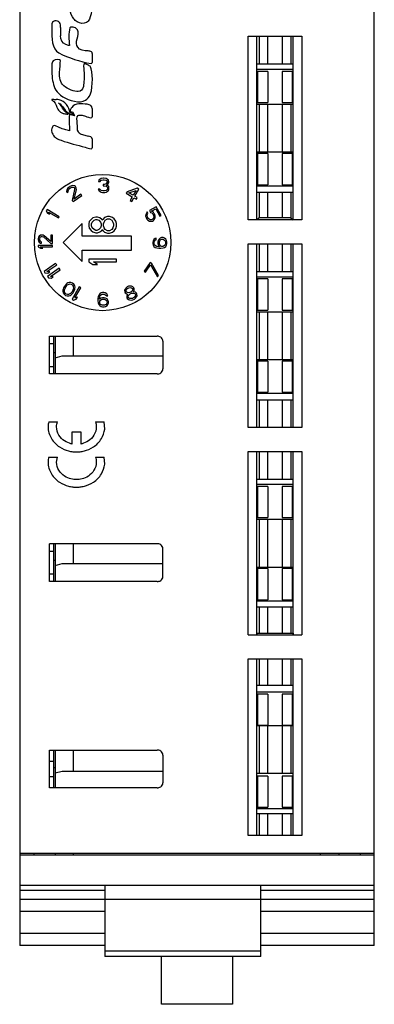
# Model space of a CAD drawing. Extents: x 23 to 2175, y 26 to 490.
# Tile 48 of 55: x 1919 to 1931, y 212 to 246. Entities that reach past the tile are written whole.
import ezdxf

# ---------------------------------------------------------------- set-up
doc = ezdxf.new("R2010")
doc.units = 0
doc.header["$LTSCALE"] = 23.1
doc.header["$MEASUREMENT"] = 0
doc.layers.get('0').update_dxf_attribs({"linetype": 'CONTINUOUS', "lineweight": 25})

msp = doc.modelspace()

# ---------------------------------------------------------------- linework, layer by layer
at = {"color": 7, "linetype": 'Continuous'}
for p, q in [((1918.526, 286.621), (1918.526, 213.689)), ((1931.026, 213.689), (1931.026, 286.621)), ((1919.961, 246.11), (1919.961, 245.814)), ((1926.576, 245.796), (1928.476, 245.796)), ((1926.576, 239.31), (1926.576, 245.796)), ((1926.881, 239.31), (1926.881, 245.796)), ((1926.967, 245.796), (1926.967, 244.819)), ((1927.267, 245.796), (1927.267, 244.819)), ((1927.785, 244.819), (1927.785, 245.796)), ((1928.085, 245.796), (1928.085, 244.819)), ((1928.171, 239.31), (1928.171, 245.796)), ((1928.476, 245.796), (1928.476, 239.31)), ((1921.083, 245.184), (1921.083, 244.866)), ((1926.887, 244.819), (1928.152, 244.819)), ((1928.152, 244.819), (1928.152, 243.397)), ((1926.887, 244.634), (1928.152, 244.634)), ((1927.268, 244.554), (1926.887, 244.554)), ((1926.917, 243.454), (1926.917, 244.554)), ((1927.268, 244.554), (1927.268, 243.454)), ((1928.152, 244.554), (1927.784, 244.554)), ((1927.784, 244.554), (1927.784, 243.454)), ((1928.135, 244.554), (1928.135, 243.454)), ((1919.724, 243.564), (1919.811, 243.564)), ((1926.887, 243.454), (1927.268, 243.454)), ((1927.784, 243.454), (1928.152, 243.454)), ((1921.083, 243.249), (1921.083, 242.954)), ((1926.887, 243.397), (1928.152, 243.397)), ((1926.967, 243.397), (1926.967, 241.709)), ((1927.267, 243.397), (1927.267, 241.709)), ((1927.785, 241.709), (1927.785, 243.397)), ((1928.085, 243.397), (1928.085, 241.709)), ((1920.655, 242.353), (1920.937, 242.272)), ((1921.083, 242.176), (1921.083, 241.858)), ((1926.887, 241.709), (1928.152, 241.709)), ((1928.152, 241.709), (1928.152, 240.288)), ((1927.268, 241.654), (1926.887, 241.654)), ((1926.917, 240.554), (1926.917, 241.654)), ((1927.268, 241.654), (1927.268, 240.554)), ((1928.152, 241.654), (1927.784, 241.654)), ((1927.784, 241.654), (1927.784, 240.554)), ((1928.135, 241.654), (1928.135, 240.554)), ((1921.318, 240.708), (1921.308, 240.665)), ((1921.308, 240.665), (1921.36, 240.665)), ((1921.36, 240.75), (1921.318, 240.708)), ((1921.402, 240.772), (1921.36, 240.75)), ((1921.36, 240.665), (1921.381, 240.697)), ((1921.381, 240.697), (1921.412, 240.719)), ((1921.475, 240.782), (1921.402, 240.772)), ((1921.412, 240.719), (1921.464, 240.729)), ((1921.464, 240.729), (1921.506, 240.729)), ((1921.495, 240.782), (1921.475, 240.782)), ((1921.568, 240.772), (1921.495, 240.782)), ((1921.506, 240.729), (1921.558, 240.719)), ((1921.558, 240.719), (1921.589, 240.697)), ((1921.61, 240.75), (1921.568, 240.772)), ((1921.589, 240.697), (1921.61, 240.665)), ((1921.61, 240.644), (1921.589, 240.602)), ((1921.652, 240.708), (1921.61, 240.75)), ((1921.61, 240.665), (1921.61, 240.644)), ((1921.662, 240.665), (1921.652, 240.708)), ((1921.652, 240.602), (1921.662, 240.644)), ((1921.662, 240.644), (1921.662, 240.665)), ((1920.189, 240.373), (1920.18, 240.314)), ((1920.18, 240.314), (1920.196, 240.273)), ((1920.21, 240.414), (1920.189, 240.373)), ((1920.196, 240.273), (1920.239, 240.303)), ((1920.264, 240.465), (1920.21, 240.414)), ((1920.237, 240.341), (1920.25, 240.377)), ((1920.239, 240.303), (1920.237, 240.341)), ((1920.25, 240.377), (1920.286, 240.416)), ((1920.297, 240.49), (1920.264, 240.465)), ((1920.286, 240.416), (1920.32, 240.44)), ((1920.354, 240.517), (1920.297, 240.49)), ((1920.32, 240.44), (1920.368, 240.462)), ((1920.401, 240.524), (1920.354, 240.517)), ((1920.368, 240.462), (1920.406, 240.463)), ((1920.462, 240.385), (1920.38, 239.999)), ((1920.459, 240.514), (1920.401, 240.524)), ((1920.406, 240.463), (1920.442, 240.449)), ((1920.442, 240.449), (1920.454, 240.432)), ((1920.448, 240.047), (1920.523, 240.389)), ((1920.454, 240.432), (1920.462, 240.385)), ((1920.493, 240.485), (1920.459, 240.514)), ((1920.505, 240.468), (1920.493, 240.485)), ((1920.521, 240.427), (1920.505, 240.468)), ((1920.523, 240.389), (1920.521, 240.427)), ((1921.35, 240.399), (1921.297, 240.399)), ((1921.297, 240.399), (1921.308, 240.367)), ((1921.308, 240.367), (1921.329, 240.336)), ((1921.329, 240.336), (1921.36, 240.314)), ((1921.36, 240.378), (1921.35, 240.399)), ((1921.381, 240.357), (1921.36, 240.378)), ((1921.36, 240.314), (1921.402, 240.293)), ((1921.402, 240.346), (1921.381, 240.357)), ((1921.454, 240.336), (1921.402, 240.346)), ((1921.402, 240.293), (1921.443, 240.282)), ((1921.516, 240.336), (1921.454, 240.336)), ((1921.506, 240.559), (1921.464, 240.559)), ((1921.464, 240.559), (1921.464, 240.516)), ((1921.464, 240.516), (1921.506, 240.516)), ((1921.568, 240.58), (1921.506, 240.559)), ((1921.506, 240.516), (1921.568, 240.506)), ((1921.568, 240.346), (1921.516, 240.336)), ((1921.527, 240.282), (1921.568, 240.293)), ((1921.589, 240.602), (1921.568, 240.58)), ((1921.568, 240.506), (1921.6, 240.485)), ((1921.589, 240.357), (1921.568, 240.346)), ((1921.568, 240.293), (1921.61, 240.314)), ((1921.589, 240.538), (1921.631, 240.57)), ((1921.641, 240.516), (1921.589, 240.538)), ((1921.61, 240.378), (1921.589, 240.357)), ((1921.6, 240.485), (1921.62, 240.442)), ((1921.62, 240.399), (1921.61, 240.378)), ((1921.61, 240.314), (1921.641, 240.336)), ((1921.62, 240.442), (1921.62, 240.399)), ((1921.631, 240.57), (1921.652, 240.602)), ((1921.662, 240.485), (1921.641, 240.516)), ((1921.641, 240.336), (1921.662, 240.367)), ((1921.672, 240.442), (1921.662, 240.485)), ((1921.662, 240.367), (1921.672, 240.399)), ((1921.672, 240.399), (1921.672, 240.442)), ((1922.311, 240.304), (1922.279, 240.249)), ((1922.671, 240.428), (1922.311, 240.304)), ((1922.374, 240.268), (1922.628, 240.354)), ((1922.628, 240.354), (1922.527, 240.179)), ((1922.581, 240.148), (1922.725, 240.397)), ((1922.725, 240.397), (1922.671, 240.428)), ((1926.887, 240.554), (1927.268, 240.554)), ((1928.152, 240.504), (1926.887, 240.504)), ((1927.784, 240.554), (1928.152, 240.554)), ((1920.38, 239.999), (1920.411, 239.956)), ((1920.411, 239.956), (1920.716, 240.174)), ((1920.685, 240.217), (1920.448, 240.047)), ((1920.716, 240.174), (1920.685, 240.217)), ((1921.443, 240.282), (1921.527, 240.282)), ((1922.279, 240.249), (1922.495, 240.124)), ((1922.527, 240.179), (1922.374, 240.268)), ((1922.495, 240.124), (1922.421, 239.995)), ((1922.421, 239.995), (1922.475, 239.964)), ((1922.475, 239.964), (1922.55, 240.092)), ((1922.55, 240.092), (1922.64, 240.04)), ((1922.672, 240.096), (1922.581, 240.148)), ((1922.64, 240.04), (1922.672, 240.096)), ((1926.887, 240.288), (1928.152, 240.288)), ((1926.967, 240.288), (1926.967, 239.379)), ((1927.267, 240.288), (1927.267, 239.383)), ((1927.785, 239.383), (1927.785, 240.288)), ((1928.085, 240.288), (1928.085, 239.379)), ((1919.489, 239.674), (1919.464, 239.631)), ((1919.464, 239.631), (1919.504, 239.55)), ((1919.922, 239.424), (1919.489, 239.674)), ((1923.342, 239.774), (1923.101, 239.639)), ((1923.101, 239.639), (1923.136, 239.575)), ((1923.172, 239.619), (1923.321, 239.702)), ((1923.226, 239.589), (1923.172, 239.619)), ((1923.321, 239.702), (1923.468, 239.439)), ((1923.515, 239.465), (1923.342, 239.774)), ((1919.504, 239.55), (1919.577, 239.508)), ((1919.538, 239.588), (1919.897, 239.381)), ((1919.577, 239.508), (1919.538, 239.588)), ((1919.897, 239.381), (1919.922, 239.424)), ((1921.041, 239.329), (1920.978, 239.248)), ((1921.103, 239.378), (1921.041, 239.329)), ((1921.083, 239.231), (1921.145, 239.297)), ((1921.208, 239.411), (1921.103, 239.378)), ((1921.145, 239.297), (1921.208, 239.329)), ((1921.27, 239.411), (1921.208, 239.411)), ((1921.208, 239.329), (1921.249, 239.329)), ((1921.249, 239.329), (1921.312, 239.297)), ((1921.354, 239.378), (1921.27, 239.411)), ((1921.312, 239.297), (1921.375, 239.231)), ((1921.416, 239.329), (1921.354, 239.378)), ((1921.437, 239.297), (1921.416, 239.329)), ((1921.458, 239.329), (1921.437, 239.297)), ((1921.52, 239.395), (1921.458, 239.329)), ((1921.5, 239.231), (1921.541, 239.297)), ((1921.625, 239.427), (1921.52, 239.395)), ((1921.541, 239.297), (1921.625, 239.346)), ((1921.687, 239.427), (1921.625, 239.427)), ((1921.625, 239.346), (1921.687, 239.346)), ((1921.792, 239.395), (1921.687, 239.427)), ((1921.687, 239.346), (1921.771, 239.297)), ((1921.771, 239.297), (1921.812, 239.231)), ((1921.854, 239.346), (1921.792, 239.395)), ((1921.917, 239.264), (1921.854, 239.346)), ((1921.937, 239.182), (1921.917, 239.264)), ((1922.968, 239.505), (1922.966, 239.444)), ((1922.966, 239.444), (1922.982, 239.393)), ((1922.99, 239.553), (1922.968, 239.505)), ((1922.982, 239.393), (1923.012, 239.339)), ((1923.017, 239.592), (1922.99, 239.553)), ((1923.012, 239.339), (1923.047, 239.299)), ((1923.047, 239.538), (1923.017, 239.592)), ((1923.017, 239.461), (1923.02, 239.499)), ((1923.028, 239.419), (1923.017, 239.461)), ((1923.02, 239.499), (1923.047, 239.538)), ((1923.059, 239.365), (1923.028, 239.419)), ((1923.047, 239.299), (1923.1, 239.269)), ((1923.088, 239.334), (1923.059, 239.365)), ((1923.122, 239.317), (1923.088, 239.334)), ((1923.1, 239.269), (1923.153, 239.262)), ((1923.16, 239.314), (1923.122, 239.317)), ((1923.136, 239.575), (1923.184, 239.554)), ((1923.153, 239.262), (1923.209, 239.27)), ((1923.193, 239.321), (1923.16, 239.314)), ((1923.184, 239.554), (1923.214, 239.523)), ((1923.212, 239.331), (1923.193, 239.321)), ((1923.209, 239.27), (1923.246, 239.291)), ((1923.234, 239.356), (1923.212, 239.331)), ((1923.214, 239.523), (1923.244, 239.469)), ((1923.26, 239.549), (1923.226, 239.589)), ((1923.252, 239.389), (1923.234, 239.356)), ((1923.244, 239.469), (1923.255, 239.427)), ((1923.246, 239.291), (1923.283, 239.335)), ((1923.255, 239.427), (1923.252, 239.389)), ((1923.291, 239.495), (1923.26, 239.549)), ((1923.283, 239.335), (1923.305, 239.383)), ((1923.307, 239.444), (1923.291, 239.495)), ((1923.305, 239.383), (1923.307, 239.444)), ((1923.468, 239.439), (1923.515, 239.465)), ((1928.476, 239.31), (1926.576, 239.31)), ((1926.967, 239.379), (1926.89, 239.31)), ((1927.785, 239.383), (1927.267, 239.383)), ((1928.085, 239.379), (1928.162, 239.31)), ((1920.727, 239.179), (1920.057, 238.509)), ((1920.727, 238.739), (1920.727, 239.179)), ((1920.978, 239.248), (1920.957, 239.166)), ((1920.957, 239.166), (1920.957, 239.101)), ((1920.957, 239.101), (1920.978, 239.019)), ((1920.978, 239.019), (1921.041, 238.937)), ((1921.041, 238.937), (1921.103, 238.888)), ((1921.062, 239.166), (1921.083, 239.231)), ((1921.062, 239.101), (1921.062, 239.166)), ((1921.083, 239.035), (1921.062, 239.101)), ((1921.145, 238.97), (1921.083, 239.035)), ((1921.208, 238.937), (1921.145, 238.97)), ((1921.249, 238.937), (1921.208, 238.937)), ((1921.312, 238.97), (1921.249, 238.937)), ((1921.375, 239.035), (1921.312, 238.97)), ((1921.354, 238.888), (1921.416, 238.937)), ((1921.375, 239.231), (1921.395, 239.166)), ((1921.395, 239.101), (1921.375, 239.035)), ((1921.395, 239.166), (1921.395, 239.101)), ((1921.416, 238.937), (1921.437, 238.97)), ((1921.437, 238.97), (1921.458, 238.937)), ((1921.458, 238.937), (1921.52, 238.872)), ((1921.479, 239.166), (1921.5, 239.231)), ((1921.479, 239.101), (1921.479, 239.166)), ((1921.5, 239.035), (1921.479, 239.101)), ((1921.541, 238.97), (1921.5, 239.035)), ((1921.625, 238.921), (1921.541, 238.97)), ((1921.687, 238.921), (1921.625, 238.921)), ((1921.771, 238.97), (1921.687, 238.921)), ((1921.812, 239.035), (1921.771, 238.97)), ((1921.792, 238.872), (1921.854, 238.921)), ((1921.812, 239.231), (1921.833, 239.166)), ((1921.833, 239.101), (1921.812, 239.035)), ((1921.833, 239.166), (1921.833, 239.101)), ((1921.854, 238.921), (1921.917, 239.003)), ((1921.917, 239.003), (1921.937, 239.084)), ((1921.937, 239.084), (1921.937, 239.182)), ((1919.189, 238.7), (1919.179, 238.65)), ((1919.179, 238.65), (1919.179, 238.617)), ((1919.179, 238.617), (1919.189, 238.559)), ((1919.211, 238.734), (1919.189, 238.7)), ((1919.189, 238.559), (1919.211, 238.525)), ((1919.253, 238.767), (1919.211, 238.734)), ((1919.232, 238.642), (1919.243, 238.684)), ((1919.232, 238.609), (1919.232, 238.642)), ((1919.243, 238.567), (1919.232, 238.609)), ((1919.243, 238.684), (1919.264, 238.709)), ((1919.264, 238.542), (1919.243, 238.567)), ((1919.296, 238.775), (1919.253, 238.767)), ((1919.264, 238.709), (1919.296, 238.725)), ((1919.317, 238.775), (1919.296, 238.775)), ((1919.296, 238.725), (1919.317, 238.725)), ((1919.36, 238.767), (1919.317, 238.775)), ((1919.317, 238.725), (1919.36, 238.709)), ((1919.392, 238.75), (1919.36, 238.767)), ((1919.36, 238.709), (1919.626, 238.475)), ((1919.626, 238.542), (1919.392, 238.75)), ((1919.679, 238.775), (1919.626, 238.775)), ((1919.626, 238.775), (1919.626, 238.542)), ((1919.679, 238.475), (1919.679, 238.775)), ((1922.467, 238.739), (1920.727, 238.739)), ((1921.103, 238.888), (1921.208, 238.856)), ((1921.208, 238.856), (1921.27, 238.856)), ((1921.27, 238.856), (1921.354, 238.888)), ((1921.52, 238.872), (1921.625, 238.839)), ((1921.625, 238.839), (1921.687, 238.839)), ((1921.687, 238.839), (1921.792, 238.872)), ((1922.467, 238.239), (1922.467, 238.739)), ((1923.227, 238.569), (1923.216, 238.517)), ((1923.259, 238.621), (1923.227, 238.569)), ((1923.301, 238.652), (1923.259, 238.621)), ((1923.269, 238.527), (1923.28, 238.559)), ((1923.28, 238.559), (1923.301, 238.59)), ((1923.333, 238.663), (1923.301, 238.652)), ((1923.301, 238.59), (1923.333, 238.611)), ((1923.333, 238.611), (1923.333, 238.663)), ((1923.408, 238.58), (1923.397, 238.527)), ((1923.44, 238.632), (1923.408, 238.58)), ((1923.472, 238.663), (1923.44, 238.632)), ((1923.45, 238.538), (1923.461, 238.569)), ((1923.461, 238.569), (1923.482, 238.6)), ((1923.525, 238.684), (1923.472, 238.663)), ((1923.482, 238.6), (1923.503, 238.621)), ((1923.503, 238.621), (1923.535, 238.632)), ((1923.578, 238.684), (1923.525, 238.684)), ((1923.535, 238.632), (1923.567, 238.632)), ((1923.567, 238.632), (1923.599, 238.621)), ((1923.631, 238.663), (1923.578, 238.684)), ((1923.599, 238.621), (1923.631, 238.6)), ((1923.674, 238.632), (1923.631, 238.663)), ((1923.631, 238.6), (1923.652, 238.569)), ((1923.652, 238.569), (1923.663, 238.538)), ((1923.706, 238.58), (1923.674, 238.632)), ((1923.716, 238.527), (1923.706, 238.58)), ((1919.679, 238.409), (1919.179, 238.409)), ((1919.179, 238.409), (1919.179, 238.359)), ((1919.179, 238.359), (1919.253, 238.309)), ((1919.211, 238.525), (1919.253, 238.492)), ((1919.253, 238.492), (1919.296, 238.484)), ((1919.253, 238.309), (1919.338, 238.309)), ((1919.296, 238.525), (1919.264, 238.542)), ((1919.338, 238.309), (1919.264, 238.359)), ((1919.264, 238.359), (1919.679, 238.359)), ((1919.296, 238.484), (1919.296, 238.525)), ((1919.626, 238.475), (1919.679, 238.475)), ((1919.679, 238.359), (1919.679, 238.409)), ((1920.057, 238.509), (1920.727, 237.839)), ((1920.727, 238.239), (1922.467, 238.239)), ((1920.727, 237.839), (1920.727, 238.239)), ((1923.216, 238.517), (1923.216, 238.475)), ((1923.216, 238.475), (1923.227, 238.423)), ((1923.227, 238.423), (1923.259, 238.371)), ((1923.259, 238.371), (1923.301, 238.34)), ((1923.269, 238.465), (1923.269, 238.527)), ((1923.28, 238.434), (1923.269, 238.465)), ((1923.301, 238.402), (1923.28, 238.434)), ((1923.333, 238.382), (1923.301, 238.402)), ((1923.301, 238.34), (1923.355, 238.319)), ((1923.365, 238.371), (1923.333, 238.382)), ((1923.355, 238.319), (1923.429, 238.309)), ((1923.429, 238.361), (1923.365, 238.371)), ((1923.397, 238.527), (1923.397, 238.475)), ((1923.397, 238.475), (1923.408, 238.423)), ((1923.408, 238.423), (1923.45, 238.361)), ((1923.45, 238.361), (1923.429, 238.361)), ((1923.429, 238.309), (1923.503, 238.309)), ((1923.45, 238.465), (1923.45, 238.538)), ((1923.461, 238.434), (1923.45, 238.465)), ((1923.482, 238.402), (1923.461, 238.434)), ((1923.503, 238.382), (1923.482, 238.402)), ((1923.535, 238.371), (1923.503, 238.382)), ((1923.503, 238.309), (1923.578, 238.319)), ((1923.567, 238.371), (1923.535, 238.371)), ((1923.599, 238.382), (1923.567, 238.371)), ((1923.578, 238.319), (1923.631, 238.34)), ((1923.631, 238.402), (1923.599, 238.382)), ((1923.652, 238.434), (1923.631, 238.402)), ((1923.631, 238.34), (1923.674, 238.371)), ((1923.663, 238.465), (1923.652, 238.434)), ((1923.663, 238.538), (1923.663, 238.465)), ((1923.674, 238.371), (1923.706, 238.423)), ((1923.706, 238.423), (1923.716, 238.475)), ((1923.716, 238.475), (1923.716, 238.527)), ((1926.576, 238.466), (1928.476, 238.466)), ((1926.576, 231.98), (1926.576, 238.466)), ((1926.881, 231.98), (1926.881, 238.466)), ((1926.967, 238.466), (1926.967, 237.489)), ((1927.267, 238.466), (1927.267, 237.489)), ((1927.785, 237.489), (1927.785, 238.466)), ((1928.085, 238.466), (1928.085, 237.489)), ((1928.171, 231.98), (1928.171, 238.466)), ((1928.476, 238.466), (1928.476, 231.98)), ((1921.937, 237.925), (1920.957, 237.925)), ((1920.957, 237.925), (1920.957, 237.827)), ((1921.937, 237.827), (1921.937, 237.925)), ((1919.793, 237.772), (1919.382, 237.488)), ((1919.487, 237.485), (1919.829, 237.72)), ((1919.912, 237.6), (1919.5, 237.316)), ((1919.606, 237.313), (1919.947, 237.549)), ((1919.829, 237.72), (1919.793, 237.772)), ((1919.947, 237.549), (1919.912, 237.6)), ((1920.957, 237.827), (1921.103, 237.729)), ((1921.103, 237.729), (1921.27, 237.729)), ((1921.124, 237.827), (1921.937, 237.827)), ((1921.27, 237.729), (1921.124, 237.827)), ((1923.125, 237.806), (1922.912, 237.497)), ((1922.956, 237.467), (1923.134, 237.724)), ((1923.169, 237.776), (1923.125, 237.806)), ((1923.134, 237.724), (1923.383, 237.299)), ((1923.418, 237.351), (1923.169, 237.776)), ((1919.382, 237.488), (1919.417, 237.436)), ((1919.417, 237.436), (1919.514, 237.427)), ((1919.584, 237.475), (1919.487, 237.485)), ((1919.5, 237.316), (1919.536, 237.265)), ((1919.514, 237.427), (1919.584, 237.475)), ((1919.536, 237.265), (1919.632, 237.256)), ((1919.703, 237.304), (1919.606, 237.313)), ((1919.632, 237.256), (1919.703, 237.304)), ((1922.912, 237.497), (1922.956, 237.467)), ((1923.383, 237.299), (1923.418, 237.351)), ((1926.887, 237.489), (1928.152, 237.489)), ((1926.887, 237.304), (1928.152, 237.304)), ((1927.268, 237.224), (1926.887, 237.224)), ((1926.917, 236.124), (1926.917, 237.224)), ((1927.268, 237.224), (1927.268, 236.124)), ((1928.152, 237.224), (1927.784, 237.224)), ((1927.784, 237.224), (1927.784, 236.124)), ((1928.135, 237.224), (1928.135, 236.124)), ((1928.152, 237.489), (1928.152, 236.067)), ((1920.051, 236.83), (1920.048, 236.782)), ((1920.058, 236.862), (1920.051, 236.83)), ((1920.075, 236.914), (1920.058, 236.862)), ((1920.123, 236.997), (1920.075, 236.914)), ((1920.103, 236.836), (1920.126, 236.897)), ((1920.107, 236.76), (1920.103, 236.836)), ((1920.159, 237.037), (1920.123, 236.997)), ((1920.126, 236.897), (1920.163, 236.961)), ((1920.184, 237.06), (1920.159, 237.037)), ((1920.163, 236.961), (1920.204, 237.011)), ((1920.223, 237.086), (1920.184, 237.06)), ((1920.204, 237.011), (1920.272, 237.046)), ((1920.266, 237.098), (1920.223, 237.086)), ((1920.327, 237.1), (1920.266, 237.098)), ((1920.272, 237.046), (1920.31, 237.049)), ((1920.31, 237.049), (1920.36, 237.032)), ((1920.387, 237.078), (1920.327, 237.1)), ((1920.36, 237.032), (1920.4, 236.997)), ((1920.398, 236.826), (1920.36, 236.761)), ((1920.621, 236.942), (1920.371, 236.509)), ((1920.435, 237.037), (1920.387, 237.078)), ((1920.42, 236.886), (1920.398, 236.826)), ((1920.4, 236.997), (1920.416, 236.963)), ((1920.416, 236.963), (1920.42, 236.886)), ((1920.465, 236.984), (1920.435, 237.037)), ((1920.448, 236.809), (1920.466, 236.86)), ((1920.476, 236.94), (1920.465, 236.984)), ((1920.466, 236.86), (1920.472, 236.893)), ((1920.468, 236.552), (1920.675, 236.911)), ((1920.472, 236.893), (1920.476, 236.94)), ((1920.675, 236.911), (1920.621, 236.942)), ((1922.24, 236.866), (1922.224, 236.824)), ((1922.224, 236.824), (1922.227, 236.767)), ((1922.275, 236.916), (1922.24, 236.866)), ((1922.274, 236.788), (1922.28, 236.826)), ((1922.318, 236.947), (1922.275, 236.916)), ((1922.28, 236.826), (1922.306, 236.872)), ((1922.306, 236.872), (1922.339, 236.899)), ((1922.356, 236.964), (1922.318, 236.947)), ((1922.339, 236.899), (1922.378, 236.915)), ((1922.408, 236.975), (1922.356, 236.964)), ((1922.378, 236.915), (1922.42, 236.922)), ((1922.469, 236.967), (1922.408, 236.975)), ((1922.42, 236.922), (1922.471, 236.91)), ((1922.51, 236.95), (1922.469, 236.967)), ((1922.471, 236.91), (1922.503, 236.889)), ((1922.505, 236.832), (1922.48, 236.786)), ((1922.503, 236.889), (1922.512, 236.87)), ((1922.512, 236.87), (1922.505, 236.832)), ((1922.551, 236.91), (1922.51, 236.95)), ((1922.546, 236.792), (1922.562, 236.834)), ((1922.563, 236.881), (1922.551, 236.91)), ((1922.562, 236.834), (1922.563, 236.881)), ((1920.048, 236.782), (1920.059, 236.739)), ((1920.059, 236.739), (1920.088, 236.685)), ((1920.088, 236.685), (1920.137, 236.645)), ((1920.123, 236.726), (1920.107, 236.76)), ((1920.163, 236.691), (1920.123, 236.726)), ((1920.137, 236.645), (1920.196, 236.623)), ((1920.214, 236.674), (1920.163, 236.691)), ((1920.196, 236.623), (1920.257, 236.624)), ((1920.251, 236.677), (1920.214, 236.674)), ((1920.319, 236.711), (1920.251, 236.677)), ((1920.257, 236.624), (1920.3, 236.636)), ((1920.3, 236.636), (1920.34, 236.663)), ((1920.36, 236.761), (1920.319, 236.711)), ((1920.34, 236.663), (1920.364, 236.685)), ((1920.364, 236.685), (1920.4, 236.726)), ((1920.371, 236.509), (1920.425, 236.478)), ((1920.4, 236.726), (1920.448, 236.809)), ((1920.425, 236.478), (1920.517, 236.511)), ((1920.559, 236.585), (1920.468, 236.552)), ((1920.517, 236.511), (1920.559, 236.585)), ((1921.293, 236.603), (1921.282, 236.528)), ((1921.282, 236.528), (1921.282, 236.454)), ((1921.314, 236.656), (1921.293, 236.603)), ((1921.345, 236.699), (1921.314, 236.656)), ((1921.335, 236.528), (1921.345, 236.592)), ((1921.397, 236.55), (1921.335, 236.507)), ((1921.335, 236.507), (1921.335, 236.528)), ((1921.397, 236.731), (1921.345, 236.699)), ((1921.345, 236.592), (1921.355, 236.624)), ((1921.355, 236.624), (1921.376, 236.656)), ((1921.355, 236.443), (1921.376, 236.475)), ((1921.376, 236.656), (1921.407, 236.677)), ((1921.376, 236.475), (1921.407, 236.496)), ((1921.449, 236.741), (1921.397, 236.731)), ((1921.449, 236.56), (1921.397, 236.55)), ((1921.407, 236.677), (1921.439, 236.688)), ((1921.407, 236.496), (1921.439, 236.507)), ((1921.439, 236.688), (1921.501, 236.688)), ((1921.439, 236.507), (1921.512, 236.507)), ((1921.491, 236.741), (1921.449, 236.741)), ((1921.501, 236.56), (1921.449, 236.56)), ((1921.543, 236.731), (1921.491, 236.741)), ((1921.501, 236.688), (1921.532, 236.677)), ((1921.553, 236.55), (1921.501, 236.56)), ((1921.512, 236.507), (1921.543, 236.496)), ((1921.532, 236.677), (1921.564, 236.656)), ((1921.595, 236.699), (1921.543, 236.731)), ((1921.543, 236.496), (1921.574, 236.475)), ((1921.605, 236.518), (1921.553, 236.55)), ((1921.564, 236.656), (1921.585, 236.624)), ((1921.574, 236.475), (1921.595, 236.443)), ((1921.585, 236.624), (1921.637, 236.624)), ((1921.626, 236.656), (1921.595, 236.699)), ((1921.637, 236.475), (1921.605, 236.518)), ((1921.637, 236.624), (1921.626, 236.656)), ((1921.657, 236.422), (1921.637, 236.475)), ((1922.227, 236.767), (1922.239, 236.738)), ((1922.239, 236.738), (1922.276, 236.708)), ((1922.283, 236.769), (1922.274, 236.788)), ((1922.276, 236.708), (1922.317, 236.691)), ((1922.315, 236.748), (1922.283, 236.769)), ((1922.326, 236.672), (1922.3, 236.626)), ((1922.3, 236.626), (1922.303, 236.568)), ((1922.303, 236.568), (1922.316, 236.539)), ((1922.366, 236.736), (1922.315, 236.748)), ((1922.316, 236.539), (1922.356, 236.499)), ((1922.317, 236.691), (1922.34, 236.69)), ((1922.34, 236.69), (1922.326, 236.672)), ((1922.351, 236.589), (1922.362, 236.641)), ((1922.363, 236.56), (1922.351, 236.589)), ((1922.356, 236.499), (1922.398, 236.482)), ((1922.362, 236.641), (1922.391, 236.677)), ((1922.409, 236.534), (1922.363, 236.56)), ((1922.408, 236.743), (1922.366, 236.736)), ((1922.391, 236.677), (1922.425, 236.704)), ((1922.398, 236.482), (1922.458, 236.474)), ((1922.446, 236.76), (1922.408, 236.743)), ((1922.456, 236.531), (1922.409, 236.534)), ((1922.425, 236.704), (1922.463, 236.721)), ((1922.48, 236.786), (1922.446, 236.76)), ((1922.498, 236.538), (1922.456, 236.531)), ((1922.458, 236.474), (1922.51, 236.485)), ((1922.463, 236.721), (1922.506, 236.728)), ((1922.536, 236.555), (1922.498, 236.538)), ((1922.506, 236.728), (1922.553, 236.725)), ((1922.51, 236.485), (1922.567, 236.511)), ((1922.531, 236.774), (1922.546, 236.792)), ((1922.554, 236.772), (1922.531, 236.774)), ((1922.57, 236.582), (1922.536, 236.555)), ((1922.553, 236.725), (1922.598, 236.699)), ((1922.605, 236.76), (1922.554, 236.772)), ((1922.567, 236.511), (1922.611, 236.541)), ((1922.6, 236.618), (1922.57, 236.582)), ((1922.598, 236.699), (1922.611, 236.67)), ((1922.611, 236.67), (1922.6, 236.618)), ((1922.646, 236.72), (1922.605, 236.76)), ((1922.611, 236.541), (1922.646, 236.592)), ((1922.659, 236.691), (1922.646, 236.72)), ((1922.646, 236.592), (1922.661, 236.633)), ((1922.661, 236.633), (1922.659, 236.691)), ((1921.282, 236.454), (1921.293, 236.379)), ((1921.293, 236.379), (1921.314, 236.326)), ((1921.314, 236.326), (1921.345, 236.284)), ((1921.345, 236.411), (1921.355, 236.443)), ((1921.345, 236.39), (1921.345, 236.411)), ((1921.355, 236.358), (1921.345, 236.39)), ((1921.345, 236.284), (1921.397, 236.252)), ((1921.376, 236.326), (1921.355, 236.358)), ((1921.407, 236.305), (1921.376, 236.326)), ((1921.397, 236.252), (1921.449, 236.241)), ((1921.439, 236.294), (1921.407, 236.305)), ((1921.512, 236.294), (1921.439, 236.294)), ((1921.449, 236.241), (1921.501, 236.241)), ((1921.501, 236.241), (1921.553, 236.252)), ((1921.543, 236.305), (1921.512, 236.294)), ((1921.574, 236.326), (1921.543, 236.305)), ((1921.553, 236.252), (1921.605, 236.284)), ((1921.595, 236.358), (1921.574, 236.326)), ((1921.595, 236.443), (1921.605, 236.411)), ((1921.605, 236.39), (1921.595, 236.358)), ((1921.605, 236.411), (1921.605, 236.39)), ((1921.605, 236.284), (1921.637, 236.326)), ((1921.637, 236.326), (1921.657, 236.379)), ((1921.657, 236.379), (1921.657, 236.422)), ((1926.887, 236.124), (1927.268, 236.124)), ((1927.784, 236.124), (1928.152, 236.124)), ((1926.887, 236.067), (1928.152, 236.067)), ((1926.967, 236.067), (1926.967, 234.379)), ((1927.267, 236.067), (1927.267, 234.379)), ((1927.785, 234.379), (1927.785, 236.067)), ((1928.085, 236.067), (1928.085, 234.379)), ((1919.576, 235.201), (1923.376, 235.201)), ((1919.576, 233.868), (1919.576, 235.201)), ((1919.726, 233.868), (1919.726, 235.201)), ((1919.776, 235.201), (1919.776, 233.868)), ((1920.426, 234.504), (1920.426, 235.201)), ((1919.726, 234.934), (1919.576, 234.934)), ((1923.576, 235.023), (1923.576, 234.046)), ((1919.776, 234.613), (1919.726, 234.613)), ((1919.776, 234.437), (1920.026, 234.504)), ((1920.026, 234.504), (1923.576, 234.504)), ((1919.576, 234.135), (1919.726, 234.135)), ((1926.887, 234.379), (1928.152, 234.379)), ((1927.268, 234.324), (1926.887, 234.324)), ((1926.917, 233.224), (1926.917, 234.324)), ((1927.268, 234.324), (1927.268, 233.224)), ((1928.152, 234.324), (1927.784, 234.324)), ((1927.784, 234.324), (1927.784, 233.224)), ((1928.135, 234.324), (1928.135, 233.224)), ((1928.152, 234.379), (1928.152, 232.958)), ((1923.376, 233.868), (1919.576, 233.868)), ((1926.887, 233.224), (1927.268, 233.224)), ((1928.152, 233.174), (1926.887, 233.174)), ((1927.784, 233.224), (1928.152, 233.224)), ((1926.887, 232.958), (1928.152, 232.958)), ((1926.967, 232.958), (1926.967, 231.98)), ((1927.267, 232.958), (1927.267, 231.98)), ((1927.785, 231.98), (1927.785, 232.958)), ((1928.085, 232.958), (1928.085, 231.98)), ((1919.547, 232.18), (1919.856, 232.18)), ((1921.197, 232.18), (1921.505, 232.18)), ((1921.522, 231.923), (1921.505, 232.18)), ((1928.476, 231.98), (1926.576, 231.98)), ((1920.376, 231.825), (1920.676, 231.825)), ((1920.376, 231.395), (1920.376, 231.825)), ((1920.676, 231.825), (1920.676, 231.395)), ((1919.547, 230.936), (1919.856, 230.936)), ((1919.826, 230.751), (1919.856, 230.936)), ((1921.197, 230.936), (1921.505, 230.936)), ((1921.522, 230.679), (1921.505, 230.936)), ((1926.576, 231.136), (1928.476, 231.136)), ((1926.576, 224.65), (1926.576, 231.136)), ((1926.881, 224.65), (1926.881, 231.136)), ((1926.967, 231.136), (1926.967, 230.159)), ((1927.267, 231.136), (1927.267, 230.159)), ((1927.785, 230.159), (1927.785, 231.136)), ((1928.085, 231.136), (1928.085, 230.159)), ((1928.171, 224.65), (1928.171, 231.136)), ((1928.476, 231.136), (1928.476, 224.65)), ((1926.887, 230.159), (1928.152, 230.159)), ((1926.887, 229.974), (1928.152, 229.974)), ((1927.268, 229.894), (1926.887, 229.894)), ((1926.917, 228.794), (1926.917, 229.894)), ((1927.268, 229.894), (1927.268, 228.794)), ((1928.152, 229.894), (1927.784, 229.894)), ((1927.784, 229.894), (1927.784, 228.794)), ((1928.135, 229.894), (1928.135, 228.794)), ((1928.152, 230.159), (1928.152, 228.737)), ((1926.887, 228.794), (1927.268, 228.794)), ((1926.887, 228.737), (1928.152, 228.737)), ((1926.967, 228.737), (1926.967, 227.049)), ((1927.267, 228.737), (1927.267, 227.049)), ((1927.784, 228.794), (1928.152, 228.794)), ((1927.785, 227.049), (1927.785, 228.737)), ((1928.085, 228.737), (1928.085, 227.049)), ((1923.376, 227.871), (1919.576, 227.871)), ((1919.576, 226.538), (1919.576, 227.871)), ((1919.726, 226.538), (1919.726, 227.871)), ((1919.776, 227.871), (1919.776, 226.538)), ((1920.426, 227.174), (1920.426, 227.871)), ((1919.726, 227.604), (1919.576, 227.604)), ((1923.576, 226.716), (1923.576, 227.693)), ((1919.776, 227.283), (1919.726, 227.283)), ((1919.776, 227.107), (1920.026, 227.174)), ((1920.026, 227.174), (1923.576, 227.174)), ((1919.576, 226.805), (1919.726, 226.805)), ((1926.887, 227.049), (1928.152, 227.049)), ((1927.268, 226.994), (1926.887, 226.994)), ((1926.917, 225.894), (1926.917, 226.994)), ((1927.268, 226.994), (1927.268, 225.894)), ((1928.152, 226.994), (1927.784, 226.994)), ((1927.784, 226.994), (1927.784, 225.894)), ((1928.135, 226.994), (1928.135, 225.894)), ((1928.152, 227.049), (1928.152, 225.628)), ((1923.376, 226.538), (1919.576, 226.538)), ((1926.887, 225.894), (1927.268, 225.894)), ((1928.152, 225.844), (1926.887, 225.844)), ((1927.784, 225.894), (1928.152, 225.894)), ((1928.152, 225.628), (1926.887, 225.628)), ((1926.967, 225.628), (1926.967, 224.717)), ((1927.267, 225.628), (1927.267, 224.717)), ((1927.785, 224.717), (1927.785, 225.628)), ((1928.085, 225.628), (1928.085, 224.717)), ((1926.576, 224.65), (1928.476, 224.65)), ((1926.89, 224.717), (1928.162, 224.717)), ((1926.89, 224.717), (1926.89, 224.65)), ((1928.162, 224.717), (1928.162, 224.65)), ((1926.576, 223.806), (1928.476, 223.806)), ((1926.576, 217.565), (1926.576, 223.806)), ((1926.881, 217.565), (1926.881, 223.806)), ((1926.967, 223.806), (1926.967, 222.873)), ((1927.267, 223.806), (1927.267, 222.873)), ((1927.785, 222.873), (1927.785, 223.806)), ((1928.085, 223.806), (1928.085, 222.873)), ((1928.171, 217.565), (1928.171, 223.806)), ((1928.476, 223.806), (1928.476, 217.565)), ((1926.887, 222.873), (1928.152, 222.873)), ((1926.887, 222.644), (1928.152, 222.644)), ((1927.268, 222.564), (1926.887, 222.564)), ((1926.917, 221.464), (1926.917, 222.564)), ((1927.268, 222.564), (1927.268, 221.464)), ((1928.152, 222.564), (1927.784, 222.564)), ((1927.784, 222.564), (1927.784, 221.464)), ((1928.135, 222.564), (1928.135, 221.464)), ((1928.152, 222.873), (1928.152, 221.452)), ((1926.887, 221.464), (1927.268, 221.464)), ((1926.887, 221.452), (1928.152, 221.452)), ((1926.967, 221.452), (1926.967, 219.764)), ((1927.267, 221.452), (1927.267, 219.764)), ((1927.784, 221.464), (1928.152, 221.464)), ((1927.785, 219.764), (1927.785, 221.452)), ((1928.085, 221.452), (1928.085, 219.764)), ((1919.576, 220.585), (1923.376, 220.585)), ((1919.576, 219.253), (1919.576, 220.585)), ((1919.726, 219.254), (1919.726, 220.585)), ((1919.776, 220.585), (1919.776, 219.253)), ((1920.426, 219.844), (1920.426, 220.585)), ((1919.726, 220.185), (1919.576, 220.185)), ((1923.576, 220.408), (1923.576, 219.43)), ((1919.776, 219.953), (1919.726, 219.953)), ((1919.776, 219.777), (1920.026, 219.844)), ((1920.026, 219.844), (1923.576, 219.844)), ((1919.576, 219.652), (1919.726, 219.652)), ((1926.887, 219.764), (1928.152, 219.764)), ((1927.268, 219.664), (1926.887, 219.664)), ((1926.917, 218.564), (1926.917, 219.664)), ((1927.268, 219.664), (1927.268, 218.564)), ((1928.152, 219.664), (1927.784, 219.664)), ((1927.784, 219.664), (1927.784, 218.564)), ((1928.135, 219.664), (1928.135, 218.564)), ((1928.152, 219.764), (1928.152, 218.342)), ((1923.376, 219.253), (1919.576, 219.253)), ((1926.887, 218.564), (1927.268, 218.564)), ((1928.152, 218.514), (1926.887, 218.514)), ((1927.784, 218.564), (1928.152, 218.564)), ((1926.887, 218.342), (1928.152, 218.342)), ((1926.967, 218.342), (1926.967, 217.565)), ((1927.267, 218.342), (1927.267, 217.565)), ((1927.785, 217.565), (1927.785, 218.342)), ((1928.085, 218.342), (1928.085, 217.565)), ((1928.476, 217.565), (1926.576, 217.565)), ((1918.526, 216.943), (1931.026, 216.943)), ((1931.026, 216.869), (1918.526, 216.869)), ((1919.026, 216.943), (1919.026, 216.869)), ((1919.776, 216.943), (1919.776, 216.869)), ((1920.426, 216.869), (1920.426, 216.943)), ((1929.126, 216.869), (1929.126, 216.943)), ((1929.776, 216.943), (1929.776, 216.869)), ((1930.526, 216.943), (1930.526, 216.869)), ((1918.526, 215.814), (1931.026, 215.814)), ((1921.526, 215.626), (1918.526, 215.626)), ((1921.526, 215.814), (1921.526, 213.295)), ((1927.026, 213.294), (1927.026, 215.814)), ((1931.026, 215.626), (1927.026, 215.626)), ((1918.526, 215.314), (1931.026, 215.314)), ((1921.526, 214.879), (1918.526, 214.879)), ((1931.026, 214.879), (1927.026, 214.879)), ((1918.526, 214.123), (1921.526, 214.123)), ((1927.026, 214.123), (1931.026, 214.123)), ((1921.526, 213.689), (1918.526, 213.689)), ((1931.026, 213.689), (1927.026, 213.689)), ((1927.026, 213.479), (1921.526, 213.479)), ((1927.026, 213.294), (1921.526, 213.294)), ((1923.526, 211.606), (1923.526, 213.294)), ((1926.026, 213.294), (1926.026, 211.606)), ((1926.026, 211.606), (1923.526, 211.606))]:
    msp.add_line(p, q, dxfattribs=at)
msp.add_circle((1921.447, 238.509), 2.405, dxfattribs=at)
msp.add_arc((1919.203, 243.046), 1.115, 4.2021, 6.91, dxfattribs=at)
for centre, start_param, end_param in [((1927.267, 239.379), 1.570796, 3.124139), ((1927.785, 239.379), 0.017453, 1.570796)]:
    msp.add_ellipse(centre, major_axis=(0.3, 0), ratio=0.015509, start_param=start_param, end_param=end_param, dxfattribs=at)
for points, knots in [([(1921.076, 247.161), (1921.08, 247.099), (1921.087, 246.936), (1921.056, 246.418), (1920.82, 246.222), (1920.576, 246.26), (1920.383, 246.456), (1920.221, 246.85), (1920.242, 247.181), (1920.192, 247.402)], [0, 0, 0, 0, 0.030078, 0.257982, 0.296735, 0.437815, 0.51088, 0.668674, 1, 1, 1, 1]), ([(1919.961, 246.11), (1919.961, 246.168), (1919.967, 246.305), (1919.785, 246.363), (1919.628, 246.261), (1919.663, 246.122), (1919.662, 246.039)], [0, 0, 0, 0, 0.254034, 0.508134, 0.637229, 1, 1, 1, 1]), ([(1920.578, 245.409), (1920.424, 245.545), (1920.685, 245.876), (1920.496, 246.101), (1920.407, 246.123), (1920.297, 246.121), (1920.291, 246.099)], [0, 0, 0, 0, 0.67323, 0.735249, 0.927465, 1, 1, 1, 1]), ([(1921.083, 245.184), (1921.083, 245.206), (1921.048, 245.271), (1920.847, 245.281), (1920.637, 245.296), (1920.578, 245.409)], [0, 0, 0, 0, 0.117146, 0.33087, 1, 1, 1, 1]), ([(1919.958, 244.938), (1919.956, 244.963), (1919.704, 245.021), (1919.659, 244.833), (1919.657, 244.775)], [0, 0, 0, 0, 0.702519, 1, 1, 1, 1]), ([(1921.022, 244.716), (1921.007, 244.746), (1920.915, 244.778), (1920.744, 244.902), (1920.792, 244.569), (1920.793, 244.517)], [0, 0, 0, 0, 0.317322, 0.634645, 1, 1, 1, 1]), ([(1919.657, 244.775), (1919.648, 244.57), (1919.671, 244.135), (1919.883, 243.64), (1920.64, 243.411), (1920.846, 243.538)], [0, 0, 0, 0, 0.337094, 0.674188, 1, 1, 1, 1]), ([(1920.793, 244.517), (1920.797, 244.38), (1920.797, 243.96), (1920.631, 243.777), (1919.968, 244.004), (1919.92, 244.342), (1919.927, 244.514)], [0, 0, 0, 0, 0.228585, 0.435139, 0.708884, 1, 1, 1, 1]), ([(1920.846, 243.538), (1920.916, 243.58), (1921.127, 243.81), (1921.103, 244.557), (1921.022, 244.716)], [0, 0, 0, 0, 0.293881, 1, 1, 1, 1]), ([(1919.653, 243.564), (1919.656, 243.529), (1919.808, 243.458), (1919.82, 243.236), (1919.982, 243.1), (1920.077, 243.063), (1920.112, 243.058)], [0, 0, 0, 0, 0.149456, 0.575942, 0.848735, 1, 1, 1, 1]), ([(1920.288, 243.104), (1920.284, 243.297), (1920.079, 243.555), (1919.848, 243.562), (1919.811, 243.564)], [0, 0, 0, 0, 0.837686, 1, 1, 1, 1]), ([(1920.241, 243.064), (1920.175, 243.079), (1920.045, 243.215), (1919.981, 243.38), (1919.896, 243.438)], [0, 0, 0, 0, 0.398514, 1, 1, 1, 1]), ([(1920.408, 243.025), (1920.406, 243.031), (1920.396, 243.065), (1920.343, 243.09), (1920.301, 243.1), (1920.288, 243.104)], [0, 0, 0, 0, 0.109765, 0.715736, 1, 1, 1, 1]), ([(1920.607, 243.408), (1920.515, 243.408), (1920.374, 243.338), (1920.322, 243.216), (1920.309, 243.18)], [0, 0, 0, 0, 0.704987, 1, 1, 1, 1]), ([(1920.314, 243.127), (1920.342, 243.121), (1920.414, 243.127), (1920.434, 243.041), (1920.45, 243.001), (1920.454, 242.99)], [0, 0, 0, 0, 0.389778, 0.835706, 1, 1, 1, 1]), ([(1920.655, 242.353), (1920.627, 242.362), (1920.537, 242.479), (1920.582, 242.683), (1920.499, 243.022), (1920.752, 243.009), (1920.865, 242.958), (1921.083, 242.889), (1921.083, 242.954)], [0, 0, 0, 0, 0.074179, 0.331624, 0.569921, 0.691662, 0.83562, 1, 1, 1, 1]), ([(1920.284, 242.461), (1920.225, 242.466), (1920.107, 242.512), (1919.927, 242.549), (1919.726, 242.699), (1919.636, 242.517), (1919.659, 242.364), (1919.744, 242.251), (1919.809, 242.205), (1919.826, 242.194)], [0, 0, 0, 0, 0.161386, 0.327728, 0.538554, 0.637454, 0.784165, 0.945872, 1, 1, 1, 1]), ([(1919.826, 242.194), (1919.875, 242.164), (1920.21, 242.029), (1920.554, 241.955), (1920.839, 241.875)], [0, 0, 0, 0, 0.16402, 1, 1, 1, 1]), ([(1923.576, 235.023), (1923.576, 235.053), (1923.558, 235.112), (1923.497, 235.171), (1923.431, 235.198), (1923.394, 235.201), (1923.376, 235.201)], [0, 0, 0, 0, 0.249988, 0.499975, 0.749963, 1, 1, 1, 1]), ([(1923.376, 233.868), (1923.394, 233.868), (1923.431, 233.872), (1923.497, 233.898), (1923.558, 233.957), (1923.576, 234.016), (1923.576, 234.046)], [0, 0, 0, 0, 0.250037, 0.500024, 0.750012, 1, 1, 1, 1]), ([(1919.547, 232.18), (1919.533, 232.122), (1919.508, 231.915), (1919.615, 231.56), (1919.922, 231.265), (1920.199, 231.154), (1920.397, 231.119), (1920.526, 231.112), (1920.656, 231.119), (1920.854, 231.154), (1921.13, 231.265), (1921.419, 231.542), (1921.509, 231.803), (1921.522, 231.923)], [0, 0, 0, 0, 0.04925, 0.170833, 0.292417, 0.414001, 0.474793, 0.535585, 0.596376, 0.657168, 0.778752, 0.900336, 1, 1, 1, 1]), ([(1920.376, 231.395), (1920.361, 231.398), (1920.275, 231.417), (1920.103, 231.486), (1919.888, 231.693), (1919.808, 231.96), (1919.837, 232.123), (1919.856, 232.18)], [0, 0, 0, 0, 0.057044, 0.32011, 0.583175, 0.846241, 1, 1, 1, 1]), ([(1921.197, 232.18), (1921.216, 232.123), (1921.244, 231.96), (1921.164, 231.693), (1920.949, 231.486), (1920.777, 231.417), (1920.691, 231.398), (1920.676, 231.395)], [0, 0, 0, 0, 0.153758, 0.416824, 0.67989, 0.942956, 1, 1, 1, 1]), ([(1919.547, 230.936), (1919.533, 230.878), (1919.508, 230.671), (1919.615, 230.316), (1919.922, 230.021), (1920.199, 229.91), (1920.397, 229.875), (1920.526, 229.868), (1920.656, 229.875), (1920.854, 229.91), (1921.13, 230.021), (1921.419, 230.298), (1921.509, 230.559), (1921.522, 230.679)], [0, 0, 0, 0, 0.04925, 0.170833, 0.292417, 0.414001, 0.474793, 0.535585, 0.596376, 0.657168, 0.778752, 0.900336, 1, 1, 1, 1]), ([(1921.197, 230.936), (1921.216, 230.879), (1921.244, 230.716), (1921.164, 230.449), (1920.949, 230.242), (1920.755, 230.165), (1920.617, 230.14), (1920.526, 230.135), (1920.435, 230.14), (1920.297, 230.165), (1920.103, 230.242), (1919.89, 230.447), (1919.828, 230.651), (1919.826, 230.751)], [0, 0, 0, 0, 0.06827, 0.185075, 0.301879, 0.418683, 0.477086, 0.535488, 0.59389, 0.652292, 0.769097, 0.885901, 1, 1, 1, 1]), ([(1923.576, 227.693), (1923.576, 227.723), (1923.558, 227.782), (1923.497, 227.841), (1923.431, 227.868), (1923.394, 227.871), (1923.376, 227.871)], [0, 0, 0, 0, 0.249988, 0.499975, 0.749963, 1, 1, 1, 1]), ([(1923.376, 226.538), (1923.394, 226.538), (1923.431, 226.542), (1923.497, 226.568), (1923.558, 226.627), (1923.576, 226.686), (1923.576, 226.716)], [0, 0, 0, 0, 0.250037, 0.500024, 0.750012, 1, 1, 1, 1]), ([(1923.576, 220.408), (1923.576, 220.437), (1923.558, 220.496), (1923.497, 220.555), (1923.431, 220.582), (1923.394, 220.585), (1923.376, 220.585)], [0, 0, 0, 0, 0.25, 0.5, 0.75, 1, 1, 1, 1])]:
    msp.add_open_spline(points, degree=3, knots=knots, dxfattribs=at)
for points in [[(1919.662, 246.039), (1919.659, 245.751), (1919.649, 245.343), (1919.904, 245.21)], [(1920.291, 246.099), (1920.242, 245.895), (1920.261, 245.679), (1920.279, 245.469)], [(1920.151, 245.503), (1920.034, 245.535), (1919.961, 245.692), (1919.961, 245.814)], [(1919.904, 245.21), (1920.258, 245.025), (1920.648, 244.904), (1921.04, 244.829)], [(1920.279, 245.469), (1920.235, 245.47), (1920.193, 245.491), (1920.151, 245.503)], [(1919.927, 244.514), (1919.933, 244.67), (1919.965, 244.824), (1919.958, 244.938)], [(1921.04, 244.829), (1921.059, 244.829), (1921.083, 244.847), (1921.083, 244.866)], [(1919.724, 243.564), (1919.701, 243.562), (1919.677, 243.564), (1919.653, 243.564)], [(1919.896, 243.438), (1920.04, 243.362), (1920.096, 243.172), (1920.234, 243.086)], [(1920.234, 243.086), (1920.285, 243.052), (1920.347, 243.025), (1920.408, 243.025)], [(1921.083, 243.249), (1921.083, 243.417), (1920.774, 243.408), (1920.607, 243.408)], [(1920.112, 243.058), (1920.154, 243.052), (1920.241, 243.021), (1920.241, 243.064)], [(1920.276, 243.031), (1920.252, 242.842), (1920.279, 242.651), (1920.284, 242.461)], [(1920.454, 242.99), (1920.393, 242.99), (1920.333, 243.011), (1920.276, 243.031)], [(1921.083, 242.176), (1921.083, 242.234), (1920.993, 242.256), (1920.937, 242.272)], [(1920.839, 241.875), (1920.906, 241.856), (1920.971, 241.821), (1921.04, 241.821)], [(1921.04, 241.821), (1921.059, 241.821), (1921.083, 241.839), (1921.083, 241.858)], [(1923.376, 219.253), (1923.394, 219.253), (1923.431, 219.256), (1923.497, 219.283), (1923.558, 219.342), (1923.576, 219.401), (1923.576, 219.43)]]:
    msp.add_open_spline(points, degree=3, dxfattribs=at)

doc.saveas('drawing.dxf')
